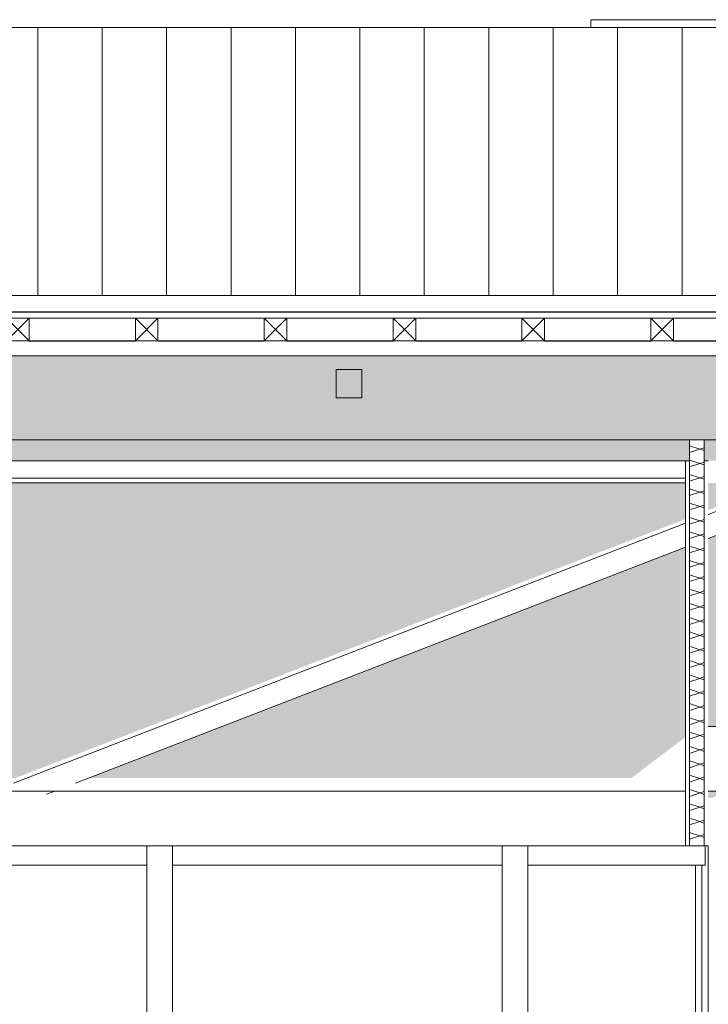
# Model space of a CAD drawing. Header units: millimetres. Extents: x -19731 to 221935, y -2951 to 6011.
# Tile 36 of 41: x 191920 to 194057, y 2208 to 5264. Entities that reach past the tile are written whole.
import ezdxf

# ---------------------------------------------------------------- set-up
doc = ezdxf.new("R2010")
doc.units = ezdxf.units.MM
for name, color, linetype, lineweight in [('A-DETL-GENF', 92, 'Continuous', 13), ('A-GLAZ-CURT', 52, 'Continuous', 13), ('A-GLAZ-CWMG', 51, 'Continuous', 13), ('A-ROOF', 132, 'Continuous', 13), ('A-ROOF-FNSH', 132, 'Continuous', 13), ('A-ROOF-PATT', 132, 'Continuous', 13), ('A-WALL', 113, 'Continuous', 13), ('A-WALL-FNSH', 113, 'Continuous', 13), ('A-WALL-PATT', 111, 'Continuous', 13), ('Q-SPCQ', 91, 'Continuous', 13), ('S-BEAM', 12, 'Continuous', 13)]:
    doc.layers.add(name, color=color, linetype=linetype, lineweight=lineweight)
pattern_1 = [(262.1, (194900.17, 3929.66), (36.34543, -195.43527), [15.715, -110.008]), (262.1, (194920.5, 3847.51), (36.34543, -195.43527), [15.715, -110.008]), (262.1, (194864.72, 3902.85), (36.34543, -195.43527), [15.715, -110.008]), (262.1, (194885.05, 3820.695), (36.34543, -195.43527), [15.715, -110.008]), (288.665, (194898.01, 3914.093), (143.595444, -337.245644), [35.141, -245.986]), (288.665, (194909.256, 3880.8), (143.595444, -337.245644), [35.141, -245.986]), (288.665, (194862.558, 3887.28), (143.595444, -337.245644), [35.141, -245.986]), (288.665, (194873.804, 3853.988), (143.595444, -337.245644), [35.141, -245.986]), (352.1, (194938.23, 3860.914), (-178.1552, 88.1854), [15.715, -110.008]), (352.1, (194864.72, 3902.85), (-178.1552, 88.1854), [15.715, -110.008]), (352.1, (194902.776, 3834.1), (-178.1552, 88.1854), [15.715, -110.008]), (352.1, (194829.265, 3876.034), (-178.1552, 88.1854), [15.715, -110.008]), (325.535, (194909.256, 3880.8), (-285.405624, 229.99545), [35.141, -245.986]), (325.535, (194880.284, 3900.687), (-285.405624, 229.99545), [35.141, -245.986]), (325.535, (194873.804, 3853.988), (-285.405624, 229.99545), [35.141, -245.986]), (325.535, (194844.83, 3873.875), (-285.405624, 229.99545), [35.141, -245.986])]

# ---------------------------------------------------------------- blocks, each defined once
blk = doc.blocks.new('Family - IfcBeam - POUTRE-251928-COUPE GG_50')
at = {"layer": 'S-BEAM', "color": 10, "lineweight": 18}
for p, q in [((12255.5, 3070), (11281.7, 3070)), ((12292, 3070), (12255.5, 3070)), ((12255.5, 3070), (12255.5, 2955.6)), ((12341.7, 3070), (12292, 3070)), ((12341.7, 2986.2), (12341.7, 3070)), ((12341.7, 2870), (12341.7, 2986.2)), ((12255.5, 2955.6), (12255.5, 2870)), ((11210.7, 2870), (11042.8, 2870)), ((12255.5, 2870), (11281.7, 2870)), ((12255.5, 2870), (12305.2, 2870)), ((12305.2, 2870), (12341.7, 2870))]:
    blk.add_line(p, q, dxfattribs=at)
blk = doc.blocks.new('Family - IfcBeam - ENTRETOISE-252312-COUPE GG_50')
at = {"layer": 'S-BEAM', "color": 10, "lineweight": 18}
for p, q in [((10174, 4177.8), (10126.1, 4177.8)), ((10126.1, 4177.8), (10126.1, 4143.4)), ((10206.1, 4177.8), (10174, 4177.8)), ((10206.1, 4125), (10206.1, 4177.8)), ((10126.1, 4143.4), (10126.1, 4090.8)), ((10206.1, 4090.8), (10206.1, 4125)), ((10126.1, 4090.8), (10157, 4090.8)), ((10157, 4090.8), (10206.1, 4090.8))]:
    blk.add_line(p, q, dxfattribs=at)
blk = doc.blocks.new('Family - IfcBeam - CVT-252464-COUPE GG_50')
at = {"layer": 'S-BEAM', "color": 10, "lineweight": 18}
blk.add_line((9111.6, 2870), (11042.8, 2870), dxfattribs=at)
blk = doc.blocks.new('Family - IfcBeam - CVT-252552-COUPE GG_50')
at = {"layer": 'S-BEAM', "color": 10, "lineweight": 18}
for p, q in [((11553.5, 3957.6), (11517.5, 3867.3)), ((11624.1, 3957.6), (11553.5, 3957.6)), ((11745.9, 3957.6), (11624.1, 3957.6)), ((11725, 3905.2), (11745.9, 3957.6)), ((11687.4, 3810.9), (11725, 3905.2)), ((11517.5, 3867.3), (11495, 3810.9)), ((11281.7, 3654.1), (11687.4, 3810.9)), ((11281.7, 3728.4), (11495, 3810.9)), ((11495, 3810.9), (11615.2, 3810.9)), ((11615.2, 3810.9), (11687.4, 3810.9)), ((9124.9, 2894.9), (11210.7, 3701)), ((9317.3, 2894.9), (11210.7, 3626.7)), ((9034.4, 2860), (9060.4, 2870)), ((9226.8, 2860), (9252.7, 2870))]:
    blk.add_line(p, q, dxfattribs=at)
blk = doc.blocks.new('GROUPE SCOLAIRE ST JULIEN - PRO - Ind A_importrevit_ifc-4-COUPE GG_50')
at = {"layer": 'S-BEAM', "color": 10, "lineweight": 18}
for name in ['Family - IfcBeam - ENTRETOISE-252312-COUPE GG_50', 'Family - IfcBeam - CVT-252552-COUPE GG_50', 'Family - IfcBeam - POUTRE-251928-COUPE GG_50', 'Family - IfcBeam - CVT-252464-COUPE GG_50']:
    blk.add_blockref(name, (0, 0), dxfattribs=at)
blk = doc.blocks.new('Panneau système - Vitré-8391252-COUPE GG_50')
at = {"layer": 'A-GLAZ-CURT', "color": 30}
for p, q in [((11241.7, 2250), (11241.7, 2640)), ((11241.7, 80), (11241.7, 2250))]:
    blk.add_line(p, q, dxfattribs=at)
blk = doc.blocks.new('Meneau rectangulaire - 80 x 80mm-8077640-COUPE GG_50')
at = {"layer": 'A-GLAZ-CWMG', "color": 30}
blk.add_line((11281.7, 2700), (11281.7, 80), dxfattribs=at)
blk = doc.blocks.new('Meneau rectangulaire - 80 x 80mm-V52-COUPE GG_50')
at = {"layer": 'A-GLAZ-CWMG', "color": 30}
for p, q in [((9538.5, 2250), (9538.5, 0)), ((9618.5, 2250), (9618.5, 0))]:
    blk.add_line(p, q, dxfattribs=at)
blk = doc.blocks.new('Meneau rectangulaire - 80 x 80mm-8391230-COUPE GG_50')
at = {"layer": 'A-GLAZ-CWMG', "color": 30}
for p, q in [((5332, 2700), (5412, 2700)), ((5332, 2700), (5332, 2250)), ((5412, 2700), (5412, 2250))]:
    blk.add_line(p, q, dxfattribs=at)
blk = doc.blocks.new('Meneau rectangulaire - 60 x 60mm-8077894-COUPE GG_50')
at = {"layer": 'A-GLAZ-CWMG', "color": 30}
blk.add_line((11271.7, 2700), (11271.7, 2640), dxfattribs=at)
blk = doc.blocks.new('Meneau rectangulaire - 60 x 60mm-8077656-COUPE GG_50')
at = {"layer": 'A-GLAZ-CWMG', "color": 30}
for q in [(11271.7, 2700), (10721.7, 2640)]:
    blk.add_line((11271.7, 2640), q, dxfattribs=at)
blk = doc.blocks.new('Meneau rectangulaire - 60 x 60mm-8077685-COUPE GG_50')
at = {"layer": 'A-GLAZ-CWMG', "color": 30}
blk.add_line((9821.7, 2640), (9618.5, 2640), dxfattribs=at)
blk = doc.blocks.new('Panneau système - Vitré-8080866-COUPE GG_50')
at = {"layer": 'A-GLAZ-CURT', "color": 30}
blk.add_line((11261.7, 2640), (11261.7, 80), dxfattribs=at)
blk = doc.blocks.new('Meneau rectangulaire - 60 x 60mm-8077699-COUPE GG_50')
at = {"layer": 'A-GLAZ-CWMG', "color": 30}
blk.add_line((9538.5, 2640), (9111.7, 2640), dxfattribs=at)
blk = doc.blocks.new('Meneau rectangulaire - 60 x 60mm-8077700-COUPE GG_50')
at = {"layer": 'A-GLAZ-CWMG', "color": 30}
blk.add_line((10641.7, 2640), (10531.7, 2640), dxfattribs=at)
blk = doc.blocks.new('Meneau rectangulaire - 60 x 60mm-8077237-COUPE GG_50')
at = {"layer": 'A-GLAZ-CWMG', "color": 30}
blk.add_line((8401.7, 2640), (7691.7, 2640), dxfattribs=at)
blk = doc.blocks.new('Panneau Photovoltaïque 1700x1000 - Panneau Photovoltaïque 1800x1134-V67-COUPE GG_50')
at = {"layer": 'Q-SPCQ', "color": 30}
for p, q in [((12716.7, 5263.9), (10916.7, 5263.9)), ((10916.7, 5263.9), (10916.7, 5240)), ((12716.7, 5240), (12716.7, 5263.9))]:
    blk.add_line(p, q, dxfattribs=at)
blk = doc.blocks.new('Répétition de détail - Croix 70x70-8055932-COUPE GG_50')
at = {"layer": 'A-DETL-GENF'}
for p, q in [((9173.3, 4337.5), (9103.3, 4337.5)), ((9103.3, 4337.5), (9173.3, 4337.5)), ((9173.3, 4267.5), (9103.3, 4337.5)), ((9173.3, 4337.5), (9103.3, 4267.5)), ((9173.3, 4267.5), (9173.3, 4337.5)), ((9173.3, 4337.5), (9173.3, 4267.5)), ((9573.3, 4337.5), (9503.3, 4337.5)), ((9503.3, 4337.5), (9503.3, 4267.5)), ((9503.3, 4337.5), (9573.3, 4337.5)), ((9503.3, 4267.5), (9503.3, 4337.5)), ((9573.3, 4267.5), (9503.3, 4337.5)), ((9573.3, 4337.5), (9503.3, 4267.5)), ((9573.3, 4267.5), (9573.3, 4337.5)), ((9573.3, 4337.5), (9573.3, 4267.5)), ((9973.3, 4337.5), (9903.3, 4337.5)), ((9903.3, 4337.5), (9903.3, 4267.5)), ((9903.3, 4337.5), (9973.3, 4337.5)), ((9903.3, 4267.5), (9903.3, 4337.5)), ((9973.3, 4267.5), (9903.3, 4337.5)), ((9973.3, 4337.5), (9903.3, 4267.5)), ((9973.3, 4267.5), (9973.3, 4337.5)), ((9973.3, 4337.5), (9973.3, 4267.5)), ((10373.3, 4337.5), (10303.3, 4337.5)), ((10303.3, 4337.5), (10303.3, 4267.5)), ((10303.3, 4337.5), (10373.3, 4337.5)), ((10303.3, 4267.5), (10303.3, 4337.5)), ((10373.3, 4267.5), (10303.3, 4337.5)), ((10373.3, 4337.5), (10303.3, 4267.5)), ((10373.3, 4267.5), (10373.3, 4337.5)), ((10373.3, 4337.5), (10373.3, 4267.5)), ((10773.3, 4337.5), (10703.3, 4337.5)), ((10703.3, 4337.5), (10703.3, 4267.5)), ((10703.3, 4337.5), (10773.3, 4337.5)), ((10703.3, 4267.5), (10703.3, 4337.5)), ((10773.3, 4267.5), (10703.3, 4337.5)), ((10773.3, 4337.5), (10703.3, 4267.5)), ((10773.3, 4267.5), (10773.3, 4337.5)), ((10773.3, 4337.5), (10773.3, 4267.5)), ((11173.3, 4337.5), (11103.3, 4337.5)), ((11103.3, 4337.5), (11103.3, 4267.5)), ((11103.3, 4337.5), (11173.3, 4337.5)), ((11103.3, 4267.5), (11103.3, 4337.5)), ((11173.3, 4267.5), (11103.3, 4337.5)), ((11173.3, 4337.5), (11103.3, 4267.5)), ((11173.3, 4267.5), (11173.3, 4337.5)), ((11173.3, 4337.5), (11173.3, 4267.5)), ((9103.3, 4267.5), (9173.3, 4267.5)), ((9173.3, 4267.5), (9103.3, 4267.5)), ((9503.3, 4267.5), (9573.3, 4267.5)), ((9573.3, 4267.5), (9503.3, 4267.5)), ((9903.3, 4267.5), (9973.3, 4267.5)), ((9973.3, 4267.5), (9903.3, 4267.5)), ((10303.3, 4267.5), (10373.3, 4267.5)), ((10373.3, 4267.5), (10303.3, 4267.5)), ((10703.3, 4267.5), (10773.3, 4267.5)), ((10773.3, 4267.5), (10703.3, 4267.5)), ((11103.3, 4267.5), (11173.3, 4267.5)), ((11173.3, 4267.5), (11103.3, 4267.5))]:
    blk.add_line(p, q, dxfattribs=at)

msp = doc.modelspace()

# ---------------------------------------------------------------- hatches: boundary and pattern name
at = {"layer": 'A-ROOF-PATT'}
h = msp.add_hatch(dxfattribs=at)
h.set_pattern_fill('FP_8', color=30, style=0, pattern_type=2)
h.set_pattern_definition([(90, (182775.68, 5585.1), (-200, 1e-14), [])])
h.paths.add_polyline_path([(182660.7, 4407.5), (195160.4, 4407.5), (196260.4, 5240), (181318, 5240), (182609, 4439.6)])
h = msp.add_hatch(dxfattribs=at)
h.set_pattern_fill('FP_21', color=30, angle=-225, style=0, pattern_type=2)
h.set_pattern_definition(pattern_1)
h.paths.add_polyline_path([(193418, 3960.2), (195338.4, 3960.2), (195920.4, 4400.4), (195920.4, 4701.3), (195285.5, 4221.1), (181658, 4221.1), (181658, 3960.2), (193188, 3960.2)])
h = msp.add_hatch(dxfattribs=at)
h.set_pattern_fill('FP_21', color=30, angle=-225, style=0, pattern_type=2)
h.set_pattern_definition(pattern_1)
h.paths.add_polyline_path([(194057.4, 3895), (195351.6, 3895), (195920.4, 4325.1), (195920.4, 4400.4), (195338.4, 3960.2), (194044.4, 3960.2), (194044.4, 3895)])
h.paths.add_polyline_path([(193188, 3895), (193999.4, 3895), (193999.4, 3960.2), (184889.2, 3960.2), (184889.2, 3895), (192958, 3895)])
h.paths.add_polyline_path([(183183.9, 3895), (184827.2, 3895), (184827.2, 3960.2), (181658, 3960.2), (181658, 3895), (183068.9, 3895)])
h = msp.add_hatch(dxfattribs=at)
h.set_pattern_fill('FP_104', color=30, style=0, pattern_type=2)
h.set_pattern_definition([(25.059, (178629.93, 3727.44), (45.6662, -161.5217), [27.035, -297.385]), (358.034, (178629.93, 3727.44), (-125.6539, 151.8111), [30.382, -334.201]), (115.181, (178660.3, 3726.4), (187.68, 363.298), [13.805, -151.855]), (22.24, (178629.93, 3767.3), (72.0256, -225.2266), [42.747, -470.221]), (106.516, (178675.1, 3764.55), (402.976, 436.401), [19.743, -217.17]), (356.518, (178629.93, 3767.3), (329.6576, 202.981), [45.263, -497.898]), (8.565, (178680.73, 3757.34), (125.5711, -106.99985), [35.971, -395.676]), (345.177, (178680.73, 3757.34), (-207.5815, 232.1729), [26.139, -287.528]), (49.462, (178706, 3750.65), (187.918, -215.074), [15.848, -174.327]), (16.754, (178629.934, 3727.44), (129.3454, 103.42685), [13.889, -260.531, 13.889, -268.107, -278.84]), (16.754, (178629.934, 3727.44), (129.3454, 103.42685), [-556.418, 13.889, -264.951]), (2.957, (178629.934, 3727.44), (173.55452, 80.67148), [16.643, -176.01, 16.643, -304.613, -127.342]), (2.957, (178629.934, 3727.44), (173.55452, 80.67148), [-513.908, 16.643, -110.699]), (345.967, (178516.65, 3727.44), (154.76665, 24.60333), [14.574, -95.832, 14.574, -329.893, -457.08]), (345.967, (178516.65, 3727.44), (154.76665, 24.60333), [-454.872, 14.574, -442.506]), (340.226, (178465.85, 3727.44), (55.68075, 106.442), [13.134, -116.218, 13.134, -485.567]), (340.226, (178465.85, 3727.44), (55.68075, 106.442), [-142.486, -193.033, 13.134, -279.4])])
h.paths.add_polyline_path([(194057.4, 2850), (194074.4, 2850), (194100.8, 2870), (194057.4, 2870)])
h.paths.add_polyline_path([(181804, 2875.6), (182524.1, 2875.6), (182524.1, 3070), (183853.8, 3070), (182639, 3826.5), (181721, 3826.5), (181721, 3030), (181868, 3030), (181868, 2910), (181721, 2910), (181721, 2875.6)])
h.paths.add_polyline_path([(193818.5, 2910.6), (193986.4, 3037.4), (193986.4, 3626.7), (192133.4, 2910.6), (193763, 2910.6)])
h.paths.add_polyline_path([(191906.8, 2910.6), (193986.4, 3714.2), (193986.4, 3826.5), (191834.8, 3826.5), (191834.8, 3070), (191887.3, 3070), (191887.3, 2910.6)])
h.paths.add_polyline_path([(191662.3, 2910.6), (191662.3, 3070), (191714.8, 3070), (191714.8, 3826.5), (188959.8, 3826.5), (191620.9, 2910.6)])
h.paths.add_polyline_path([(191377.8, 2910.6), (188762, 3810.8), (188755, 3826.5), (186734.8, 3826.5), (186734.8, 3070), (186787.3, 3070), (186787.3, 2910.6), (191348.2, 2910.6)])
h.paths.add_polyline_path([(186562.3, 2910.6), (186562.3, 3070), (186614.8, 3070), (186614.8, 3826.5), (185725.5, 3826.5), (185722.2, 3810.8), (184907.2, 3214.1), (184907.2, 2910.6), (186518.6, 2910.6)])
h.paths.add_polyline_path([(184809.2, 2910.6), (184809.2, 3142.3), (184492.7, 2910.6), (184793.8, 2910.6)])
h.paths.add_polyline_path([(184321.5, 2910.6), (184809.2, 3267.7), (184809.2, 3826.5), (182734.4, 3826), (183956.2, 3070), (184019.9, 3070), (184277.6, 2910.6)])
h.paths.add_polyline_path([(194089.9, 3070), (195091.5, 3826.5), (194469.3, 3826.5), (194463.1, 3810.9), (194057.4, 3654.1), (194057.4, 3070), (194070.6, 3070)])
h.paths.add_polyline_path([(194365.3, 3070), (195365.5, 3826.5), (195199.1, 3826.5), (194206.1, 3070), (194337.9, 3070)])
h.paths.add_polyline_path([(184907.2, 3339.5), (185572.3, 3826.5), (184907.2, 3826.5), (184907.2, 3374.1)])
h.paths.add_polyline_path([(194057.4, 3741.6), (194276.9, 3826.5), (194057.4, 3826.5), (194057.4, 3809.2)])
h.paths.add_polyline_path([(181667.1, 3747.9), (181668.5, 3749.3), (181662, 3755.8), (181662, 3806.9), (181658, 3806.9), (181658, 3805.1), (181660, 3805), (181660, 3755), (181665.7, 3749.3)])
at = {"layer": 'A-WALL-PATT'}
h = msp.add_hatch(dxfattribs=at)
h.set_pattern_fill('FP_111', color=30, angle=-225, style=0, pattern_type=2)
h.set_pattern_definition([(315, (193986.415, 3597.4), (177.8, -88.8996), [15.715, -110.008]), (315, (194064.2, 3564.06), (177.8, -88.8996), [15.715, -110.008]), (315, (193986.415, 3552.95), (177.8, -88.8996), [15.715, -110.008]), (315, (194064.2, 3519.61), (177.8, -88.8996), [15.715, -110.008]), (341.565, (193997.527, 3586.286), (355.5996, -88.89985), [35.141, -245.986]), (341.565, (194030.864, 3575.174), (355.5996, -88.89985), [35.141, -245.986]), (341.565, (193997.527, 3541.836), (355.5996, -88.89985), [35.141, -245.986]), (341.565, (194030.864, 3530.723), (355.5996, -88.89985), [35.141, -245.986]), (45, (194064.2, 3586.286), (-177.8, -88.8996), [15.715, -110.008]), (45, (193986.415, 3552.95), (-177.8, -88.8996), [15.715, -110.008]), (45, (194064.2, 3541.836), (-177.8, -88.8996), [15.715, -110.008]), (45, (193986.415, 3508.5), (-177.8, -88.8996), [15.715, -110.008]), (18.435, (194030.864, 3575.174), (-355.5996, -88.89985), [35.141, -245.986]), (18.435, (193997.527, 3564.06), (-355.5996, -88.89985), [35.141, -245.986]), (18.435, (194030.864, 3530.723), (-355.5996, -88.89985), [35.141, -245.986]), (18.435, (193997.527, 3519.61), (-355.5996, -88.89985), [35.141, -245.986])])
h.paths.add_polyline_path([(193999.4, 2700), (194044.4, 2700), (194044.4, 3960.2), (193999.4, 3960.2), (193999.4, 2752.5)])

# ---------------------------------------------------------------- linework, layer by layer
at = {"layer": 'A-ROOF', "color": 30}
for p, q in [((181318, 5240), (196260.4, 5240)), ((191949, 4337.5), (192279, 4337.5)), ((192349, 4337.5), (192679, 4337.5)), ((192749, 4337.5), (193079, 4337.5)), ((193149, 4337.5), (193479, 4337.5)), ((193549, 4337.5), (193879, 4337.5)), ((193949, 4337.5), (194279, 4337.5)), ((195285.5, 4221.1), (181721, 4221.1)), ((182733.6, 3960.2), (195338.4, 3960.2)), ((184889.2, 3895), (193986.4, 3895)), ((188953.4, 3840.6), (193986.4, 3840.6))]:
    msp.add_line(p, q, dxfattribs=at)
at = {"layer": 'A-ROOF', "color": 20, "lineweight": 25}
for p, q in [((182660.7, 4357.5), (195160.4, 4357.5)), ((191949, 4267.5), (192279, 4267.5)), ((192349, 4267.5), (192679, 4267.5)), ((192749, 4267.5), (193079, 4267.5)), ((193149, 4267.5), (193479, 4267.5)), ((193549, 4267.5), (193879, 4267.5)), ((193949, 4267.5), (194279, 4267.5))]:
    msp.add_line(p, q, dxfattribs=at)
at = {"layer": 'A-ROOF-FNSH', "color": 30}
for p, q in [((195160.4, 4407.5), (182660.7, 4407.5)), ((188959.8, 3826.5), (193986.4, 3826.5))]:
    msp.add_line(p, q, dxfattribs=at)
at = {"layer": 'A-WALL', "color": 30}
for p, q in [((193999.4, 2700), (193999.4, 3960.2)), ((194044.4, 2700), (194044.4, 3960.2)), ((193999.4, 3895), (193986.4, 3895)), ((193986.4, 3826.5), (193986.4, 3895)), ((194057.4, 3895), (194044.4, 3895)), ((184907.2, 2700), (193986.4, 2700)), ((193999.4, 2700), (194044.4, 2700))]:
    msp.add_line(p, q, dxfattribs=at)
at = {"layer": 'A-WALL-FNSH', "color": 30}
for p, q in [((193986.4, 3826.5), (193986.4, 2700)), ((193986.4, 2700), (193999.4, 2700)), ((194044.4, 2700), (194057.4, 2700))]:
    msp.add_line(p, q, dxfattribs=at)

# ---------------------------------------------------------------- block references
at = {"color": 50, "lineweight": 5}
msp.add_blockref('GROUPE SCOLAIRE ST JULIEN - PRO - Ind A_importrevit_ifc-4-COUPE GG_50', (182775.7, 0), dxfattribs=at)
at = {"layer": 'A-DETL-GENF'}
msp.add_blockref('Répétition de détail - Croix 70x70-8055932-COUPE GG_50', (182775.7, 0), dxfattribs=at)
at = {"layer": 'A-GLAZ-CURT', "color": 30}
for name in ['Panneau système - Vitré-8391252-COUPE GG_50', 'Panneau système - Vitré-8080866-COUPE GG_50']:
    msp.add_blockref(name, (182775.7, 0), dxfattribs=at)
at = {"layer": 'A-GLAZ-CWMG', "color": 30}
for name, p in [('Meneau rectangulaire - 80 x 80mm-8391230-COUPE GG_50', (186982.2, 0)), ('Meneau rectangulaire - 80 x 80mm-8391230-COUPE GG_50', (188085.4, 0)), ('Meneau rectangulaire - 60 x 60mm-8077656-COUPE GG_50', (182775.7, 0)), ('Meneau rectangulaire - 60 x 60mm-8077894-COUPE GG_50', (182775.7, 0)), ('Meneau rectangulaire - 80 x 80mm-8077640-COUPE GG_50', (182775.7, 0)), ('Meneau rectangulaire - 60 x 60mm-8077699-COUPE GG_50', (182775.7, 0)), ('Meneau rectangulaire - 60 x 60mm-8077685-COUPE GG_50', (182775.7, 0)), ('Meneau rectangulaire - 60 x 60mm-8077237-COUPE GG_50', (184905.7, 0)), ('Meneau rectangulaire - 60 x 60mm-8077700-COUPE GG_50', (182775.7, 0)), ('Meneau rectangulaire - 80 x 80mm-V52-COUPE GG_50', (182775.7, 0)), ('Meneau rectangulaire - 80 x 80mm-V52-COUPE GG_50', (183878.9, 0))]:
    msp.add_blockref(name, p, dxfattribs=at)
at = {"layer": 'Q-SPCQ', "color": 30}
msp.add_blockref('Panneau Photovoltaïque 1700x1000 - Panneau Photovoltaïque 1800x1134-V67-COUPE GG_50', (182775.7, 0), dxfattribs=at)

doc.saveas('drawing.dxf')
